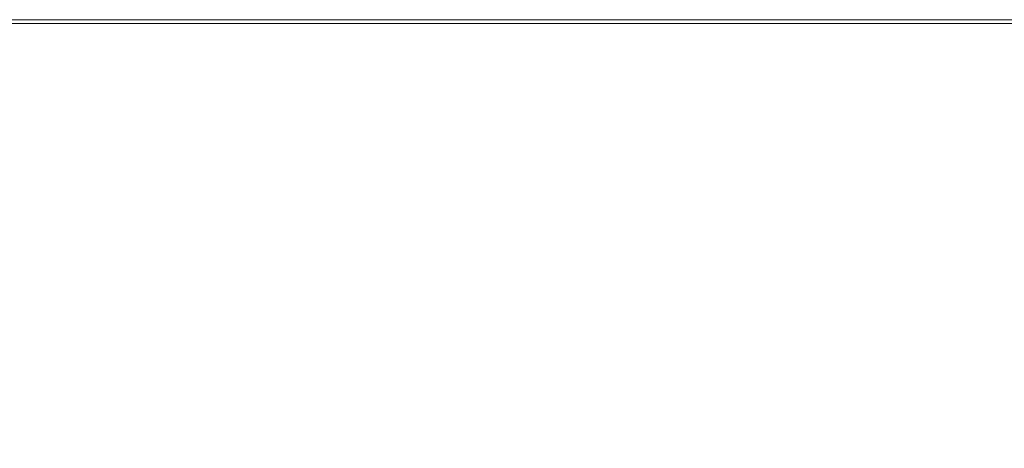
# Model space of a CAD drawing. Header units: inches. Extents: x 813 to 1305, y 19 to 194.
# Tile 235 of 256: x 1172 to 1194, y 121 to 131. Entities that reach past the tile are written whole.
import ezdxf

# ---------------------------------------------------------------- set-up
doc = ezdxf.new("R2010")
doc.units = ezdxf.units.IN
doc.header["$MEASUREMENT"] = 0
doc.layers.add('CET color Grey98', color=7, linetype='Continuous', true_color=0xfafafa)
doc.layers.add('CET color NavajoWhite4', color=7, linetype='Continuous', true_color=0x81775f)
doc.layers.add('CET Default', color=7, linetype='Continuous')

# ---------------------------------------------------------------- blocks, each defined once
blk = doc.blocks.new('*C217')
at = {"layer": 'CET color Grey98', "linetype": 'Continuous', "lineweight": 0}
for points, invisible_edges in [([(0.118, -23.913, 29), (83.882, -23.913, 29), (83.882, -0.118, 29), (0.118, -23.913, 29)], 4), ([(0.118, -23.913, 29), (83.882, -0.118, 29), (0.118, -0.118, 29), (0.118, -23.913, 29)], 9), ([(83.882, -23.913, 27.75), (0.118, -23.913, 27.75), (0.118, -23.913, 29), (83.882, -23.913, 27.75)], 4), ([(83.882, -23.913, 27.75), (0.118, -23.913, 29), (83.882, -23.913, 29), (83.882, -23.913, 27.75)], 9), ([(83.882, -23.913, 29), (0.118, -23.913, 29), (0.118, -24, 28.92), (83.882, -23.913, 29)], 4), ([(83.882, -23.913, 29), (0.118, -24, 28.92), (83.882, -24, 28.92), (83.882, -23.913, 29)], 9), ([(83.882, -24, 27.83), (0.118, -24, 27.83), (0.118, -23.913, 27.75), (83.882, -24, 27.83)], 4), ([(83.882, -24, 27.83), (0.118, -23.913, 27.75), (83.882, -23.913, 27.75), (83.882, -24, 27.83)], 9), ([(83.882, -24, 28.92), (0.118, -24, 28.92), (0.118, -24, 27.83), (83.882, -24, 28.92)], 4), ([(83.882, -24, 28.92), (0.118, -24, 27.83), (83.882, -24, 27.83), (83.882, -24, 28.92)], 9)]:
    blk.add_3dface(points, dxfattribs=dict(at, invisible_edges=invisible_edges))
at = {"layer": 'CET color NavajoWhite4', "linetype": 'Continuous', "lineweight": 0}
for points, invisible_edges in [([(0.118, -23.913, 27.75), (83.882, -0.118, 27.75), (83.882, -23.913, 27.75), (0.118, -23.913, 27.75)], 9), ([(0.118, -23.913, 27.75), (0.118, -0.118, 27.75), (83.882, -0.118, 27.75), (0.118, -23.913, 27.75)], 4)]:
    blk.add_3dface(points, dxfattribs=dict(at, invisible_edges=invisible_edges))
blk = doc.blocks.new('*C213')
at = {"layer": 'CET Default', "linetype": 'Continuous', "lineweight": 0, "rotation": 179.9999999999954}
blk.add_blockref('*C217', (415.722, 919.855), dxfattribs=at)

msp = doc.modelspace()

# ---------------------------------------------------------------- block references
at = {"layer": 'CET Default', "linetype": 'Continuous', "lineweight": 0}
msp.add_blockref('*C213', (798.72, -813.129), dxfattribs=at)

doc.saveas('drawing.dxf')
